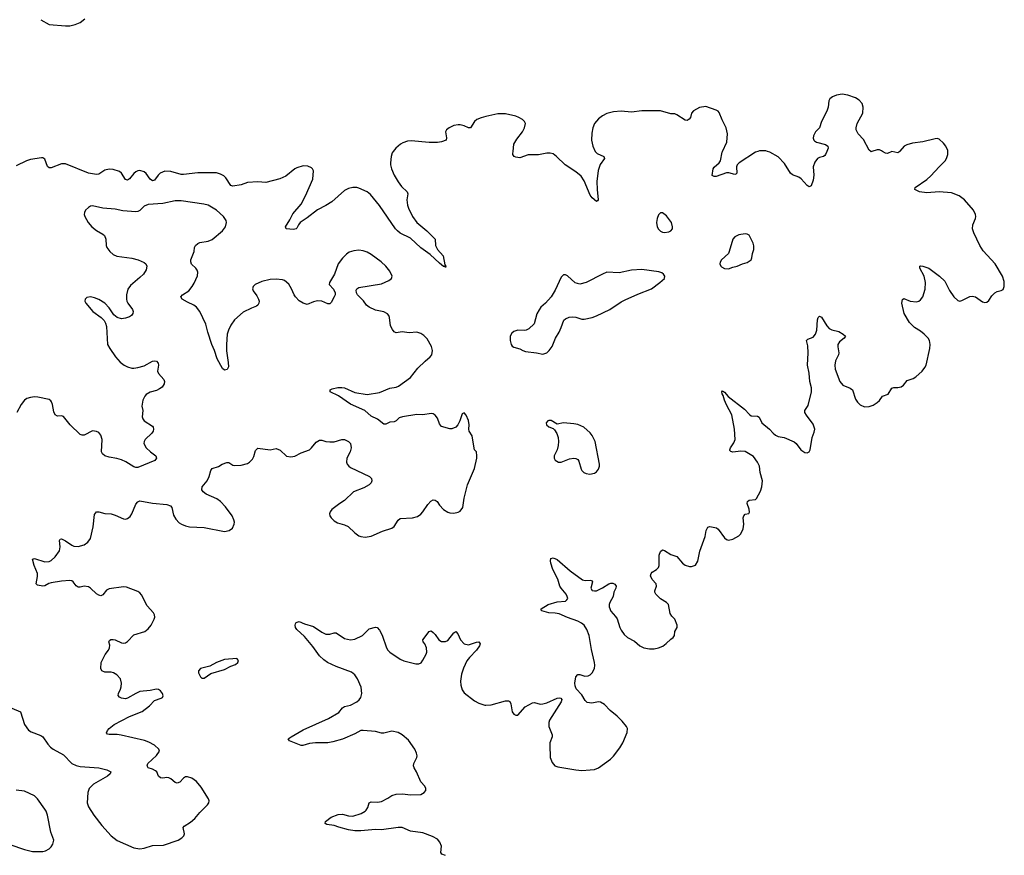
# Model space of a CAD drawing. Header units: inches. Extents: x 1835039 to 2027607, y 642849 to 774141.
# Tile 71 of 113: x 1965485 to 1975020, y 703182 to 711276. Entities that reach past the tile are written whole.
import ezdxf

# ---------------------------------------------------------------- set-up
doc = ezdxf.new("R2010")
doc.units = ezdxf.units.IN
doc.header["$MEASUREMENT"] = 0
for name, color, linetype in [('B9760', 7, 'Continuous'), ('B9761', 7, 'Continuous'), ('B9770', 7, 'Continuous'), ('B9771', 7, 'Continuous')]:
    doc.layers.add(name, color=color, linetype=linetype)

msp = doc.modelspace()

# ---------------------------------------------------------------- linework, layer by layer
at = {"layer": 'B9760', "color": 6}
for points, elevation in [([(1969102.9, 710000), (1969092.8, 709987.2), (1969081.3, 709950), (1969076.8, 709890), (1969076.6, 709870), (1969086.5, 709830), (1969111, 709770), (1969150, 709704.6), (1969181.5, 709661.5), (1969237.6, 709610), (1969243, 709590), (1969235.6, 709530), (1969239.7, 709479.7), (1969248.9, 709450), (1969288.8, 709370), (1969332.5, 709310), (1969429.1, 709230), (1969507.7, 709150), (1969510.2, 709089.8), (1969530.1, 709050), (1969584.8, 708990), (1969602.7, 708902.7), (1969611.2, 708890), (1969610, 708875.3), (1969606.2, 708886.2), (1969590, 708885.2), (1969550, 708916.3), (1969460.7, 709000.7), (1969370, 709067.4), (1969270, 709160.6), (1969170, 709209.6), (1969142.9, 709230), (1969124.5, 709250), (1968970, 709474.5), (1968882.3, 709582.3), (1968849.8, 709610), (1968770, 709645.2), (1968750, 709649.9), (1968710, 709649), (1968670, 709639.7), (1968630, 709621.3), (1968507.1, 709512.9), (1968450, 709475.9), (1968370, 709435.1), (1968270, 709355.1), (1968202.8, 709310), (1968185.5, 709290), (1968170, 709257.3), (1968161.1, 709250), (1968135.7, 709244.3), (1968065.1, 709250), (1968060.3, 709270), (1968101.8, 709338.2), (1968130, 709395.6), (1968212.1, 709490), (1968253.3, 709570), (1968325.3, 709730), (1968330, 709811.8), (1968321.4, 709830), (1968310, 709840.3), (1968275.6, 709855.6), (1968230, 709858.8), (1968170, 709841), (1968150, 709830.8), (1968060.9, 709759.1), (1968005, 709735), (1967870, 709700.4), (1967790, 709705.5), (1967690, 709698), (1967630, 709676.3), (1967550, 709663.7), (1967530, 709670.3), (1967482.8, 709742.8), (1967463.1, 709763.1), (1967430, 709780.9), (1967390, 709791.5), (1967210, 709792.8), (1967070, 709775.7), (1967050, 709777.6), (1966950, 709806.6), (1966891.8, 709808.2), (1966847, 709790), (1966825.4, 709770), (1966790, 709721.7), (1966770, 709716.3), (1966750, 709729.9), (1966710, 709787.4), (1966690, 709802.6), (1966650, 709813.6), (1966630, 709812.1), (1966610, 709803.2), (1966590, 709787.2), (1966550, 709735.8), (1966530, 709720.3), (1966510, 709728.1), (1966470, 709789.6), (1966450, 709806.2), (1966390, 709826.1), (1966350, 709826.6), (1966310, 709817.8), (1966250, 709781), (1966230, 709775.3), (1966150, 709789.3), (1965930, 709880.2), (1965890, 709881), (1965790, 709840.3), (1965770, 709840.3), (1965754.9, 709854.9), (1965730, 709923.9), (1965710, 709936.5), (1965696.6, 709936.6), (1965590, 709921.1), (1965550.6, 709909.4), (1965450, 709860.7)], 300), ([(1965410, 704608.2), (1965491.5, 704571.5), (1965530.2, 704450), (1965570, 704395.2), (1965597.1, 704377.1), (1965690, 704341.8), (1965709.4, 704329.4), (1965757.6, 704257.6), (1965782.2, 704230), (1965810, 704209.4), (1965910, 704155.9), (1965989.6, 704069.6), (1966031.6, 704051.6), (1966070, 704043.1), (1966250.4, 704030), (1966330.5, 704010), (1966367.4, 703990), (1966360.8, 703970), (1966335.9, 703950), (1966201, 703870), (1966159, 703830), (1966143.5, 703790), (1966137.8, 703690), (1966150.1, 703650), (1966204.6, 703570), (1966281.1, 703470), (1966370.9, 703370.9), (1966430, 703325.9), (1966590, 703253.9), (1966650, 703245.3), (1966690, 703250.1), (1966770, 703277.1), (1966878.7, 703281.3), (1967018.7, 703330), (1967054.7, 703350), (1967075.8, 703370), (1967081, 703390), (1967068, 703450), (1967076.9, 703463.1), (1967137.6, 703502.4), (1967181.7, 703538.3), (1967230, 703595.8), (1967303.5, 703670), (1967316, 703690), (1967320.4, 703710), (1967313.7, 703730), (1967242.7, 703842.7), (1967196, 703896), (1967151.2, 703930), (1967110, 703943.2), (1967090, 703941.7), (1967070, 703929), (1967035.1, 703890), (1967010, 703881.6), (1966990, 703887.5), (1966950, 703921.6), (1966930, 703932.7), (1966910, 703935.9), (1966870, 703930.2), (1966850, 703933.1), (1966830.3, 703950), (1966812.6, 703990), (1966801.1, 704001.1), (1966770, 704017.3), (1966728.3, 704030), (1966719.4, 704050), (1966727.2, 704070), (1966809.9, 704150), (1966839.9, 704190), (1966832.7, 704210), (1966790, 704248.1), (1966737, 704277), (1966692.9, 704292.9), (1966466.5, 704346.5), (1966427.7, 704352.3), (1966351.2, 704351.2), (1966336.3, 704356.3), (1966327.1, 704367.1), (1966335, 704390), (1966350.6, 704410), (1966399.4, 704450), (1966550, 704525.4), (1966670, 704575.6), (1966743, 704630), (1966790, 704682), (1966856.6, 704703.4), (1966869.6, 704710.4), (1966874.5, 704725.5), (1966869.5, 704750), (1966850, 704775.1), (1966830, 704789.5), (1966810, 704789.6), (1966750, 704778), (1966650, 704767.1), (1966610, 704749.8), (1966530, 704704.7), (1966510, 704699), (1966470, 704703.4), (1966453.1, 704713.1), (1966439.8, 704730), (1966441.9, 704750), (1966460.7, 704790), (1966466.5, 704813.5), (1966469.4, 704850), (1966459.9, 704890), (1966425.4, 704930), (1966394.6, 704950), (1966370, 704954.8), (1966310, 704956.1), (1966281.8, 704970), (1966271, 704990), (1966274.8, 705050), (1966312.6, 705127.4), (1966346.4, 705170), (1966356, 705190), (1966357.2, 705217.2), (1966349.8, 705250), (1966356.3, 705263.7), (1966368.9, 705271.1), (1966390, 705272.2), (1966410, 705268.3), (1966470, 705240.1), (1966490, 705236.6), (1966510, 705240.2), (1966530, 705252.9), (1966590, 705317.8), (1966696.4, 705350), (1966730, 705374.5), (1966756.8, 705410), (1966786.8, 705470), (1966792.2, 705490), (1966790.7, 705510), (1966779.8, 705530), (1966718.8, 705598.8), (1966666.2, 705706.2), (1966650, 705724.8), (1966630, 705738.2), (1966518.5, 705778.5), (1966490, 705783.4), (1966350, 705763.9), (1966326.4, 705750), (1966290, 705705.5), (1966270, 705695.6), (1966250, 705701.1), (1966230, 705714), (1966170.7, 705770.7), (1966150, 705782.3), (1966110, 705787.6), (1966070, 705777.7), (1966050, 705777.6), (1966031.4, 705791.4), (1966003.5, 705830), (1965990, 705839.8), (1965970, 705842.8), (1965890, 705836.7), (1965790, 705821.6), (1965765.8, 705814.2), (1965730, 705792.9), (1965710, 705787.9), (1965657.4, 705797.4), (1965643.1, 705810), (1965656.7, 705883.4), (1965656.1, 705910), (1965624.1, 705990), (1965610, 706050.4), (1965630, 706056.5), (1965730, 706023.1), (1965770, 706026.6), (1965790, 706037.7), (1965830, 706073.2), (1965869.1, 706130), (1965875.4, 706170), (1965869.9, 706230.1), (1965877, 706243), (1965890, 706247.3), (1965930, 706228.9), (1965990, 706184.7), (1966010, 706176), (1966050, 706174), (1966110, 706190.2), (1966146.5, 706213.5), (1966170.5, 706249.5), (1966196.9, 706363.1), (1966210, 706484), (1966230, 706507.9), (1966250, 706510.2), (1966310, 706493.8), (1966370, 706488.1), (1966410, 706475.2), (1966490, 706439.5), (1966510, 706438.4), (1966530, 706444.4), (1966555.5, 706464.5), (1966570.9, 706489.1), (1966610, 706583.7), (1966630, 706606.3), (1966650, 706615.2), (1966770, 706591.7), (1966910, 706578.8), (1966946.3, 706566.3), (1966959.5, 706550), (1966975.5, 706475.5), (1966998.1, 706438.1), (1967030, 706403.5), (1967050.4, 706390), (1967090, 706373.7), (1967130, 706363.5), (1967270, 706355.7), (1967470, 706318.3), (1967513.4, 706326.6), (1967547, 706350), (1967561.1, 706390), (1967564, 706410), (1967560.4, 706430), (1967543.5, 706470), (1967478.1, 706558.1), (1967430, 706609.2), (1967393.3, 706633.3), (1967290, 706679.1), (1967261.6, 706701.6), (1967250, 706723), (1967252.2, 706750), (1967301.2, 706810), (1967318.8, 706850), (1967337.1, 706910), (1967350, 706928.1), (1967410, 706949.3), (1967447.3, 706970), (1967490, 706985.6), (1967510, 706987.4), (1967550, 706962.3), (1967570, 706957.8), (1967630, 706959.8), (1967690, 706976.9), (1967711.1, 706988.9), (1967740.5, 707019.5), (1967753.9, 707046.1), (1967770, 707103.7), (1967790, 707125.6), (1967909.1, 707110.9), (1967970, 707123), (1968006.5, 707106.5), (1968070, 707049.1), (1968110, 707042.6), (1968150, 707049.3), (1968210, 707080.6), (1968290, 707110.2), (1968310, 707127.9), (1968355.9, 707184.1), (1968390, 707202.9), (1968410, 707203.2), (1968450, 707190.2), (1968490, 707185.4), (1968530, 707187.3), (1968605.2, 707210), (1968630, 707210.2), (1968670, 707188.9), (1968689.3, 707169.3), (1968696.6, 707130), (1968686.7, 707090), (1968654.7, 707030), (1968649.2, 706990), (1968656.5, 706970), (1968673.4, 706950), (1968690, 706939.7), (1968872.4, 706852.4), (1968891.9, 706831.9), (1968894.3, 706810), (1968889.3, 706790), (1968869.2, 706770), (1968817.8, 706742.2), (1968717.8, 706702.2), (1968630, 706617.5), (1968584.2, 706590), (1968508.8, 706531.2), (1968491.6, 706510), (1968485.3, 706490), (1968488.9, 706470), (1968501.7, 706450), (1968530, 706423.2), (1968563.9, 706403.9), (1968630, 706383.5), (1968667, 706367), (1968730, 706304.4), (1968770, 706277.6), (1968790.2, 706270.2), (1968830, 706264.7), (1968890, 706272.8), (1968999.6, 706320.4), (1969090, 706350.2), (1969112.4, 706367.6), (1969150, 706426.9), (1969170, 706443.8), (1969289, 706450), (1969336, 706464), (1969370, 706486), (1969390, 706508), (1969439, 706581), (1969468.1, 706611.9), (1969490, 706624.5), (1969510, 706622.7), (1969526.4, 706610), (1969550, 706575), (1969590, 706530.2), (1969630, 706505.5), (1969650, 706499), (1969690, 706495.2), (1969730, 706504.6), (1969750, 706514.4), (1969775.4, 706550), (1969790, 706641), (1969822.9, 706770), (1969888.5, 706930), (1969911.3, 707030), (1969912, 707052), (1969909, 707089), (1969890, 707108), (1969885.5, 707125.5), (1969865.6, 707245.6), (1969836.8, 707290), (1969833.6, 707310), (1969836.3, 707350), (1969830, 707392), (1969810, 707444.7), (1969790, 707467.6), (1969770, 707458), (1969747.8, 707390), (1969727.7, 707350), (1969707.9, 707330), (1969670, 707311.3), (1969650, 707311.3), (1969570, 707336.5), (1969550, 707359.7), (1969530, 707414.7), (1969510, 707446), (1969490, 707457.8), (1969470, 707462), (1969390, 707449.9), (1969330, 707452.4), (1969192.2, 707430), (1969161.5, 707418.5), (1969130, 707391.9), (1969110, 707381.5), (1969070, 707376.2), (1969030, 707358), (1969010, 707358.6), (1968950, 707406.4), (1968890, 707436.8), (1968826.4, 707490), (1968690, 707551.3), (1968573.9, 707633.9), (1968492.3, 707670), (1968493.2, 707690), (1968510, 707699.3), (1968566.9, 707713.1), (1968605.7, 707714.3), (1968630, 707709.1), (1968730, 707664.2), (1968850, 707646.3), (1968970, 707665.9), (1969070, 707707.4), (1969130, 707716.1), (1969152.5, 707727.5), (1969270, 707811), (1969340.9, 707899.1), (1969410.7, 707969.3), (1969460.3, 708010), (1969476.1, 708030), (1969482.6, 708070), (1969472.1, 708110), (1969430, 708183.1), (1969397.4, 708217.4), (1969370, 708236.2), (1969330, 708248.3), (1969257.7, 708242.3), (1969190, 708253.6), (1969130, 708242.8), (1969112.9, 708252.9), (1969095, 708275), (1969077, 708310), (1969067.6, 708390), (1969059.4, 708410), (1969046, 708426), (1969010, 708447.7), (1968930, 708462.8), (1968868.9, 708490), (1968844.5, 708510), (1968813.3, 708553.3), (1968757.1, 708610), (1968745.2, 708630), (1968743.2, 708656.8), (1968749.9, 708670.1), (1968770, 708682.7), (1968990, 708717.1), (1969061.4, 708750), (1969085.3, 708770), (1969091.2, 708790), (1969070, 708838.7), (1969031.3, 708890), (1968986.8, 708930), (1968890, 709002.1), (1968850, 709024.3), (1968810, 709038.1), (1968770, 709042), (1968722.4, 709037.6), (1968676.8, 709023.2), (1968650, 709005.8), (1968610, 708967.4), (1968570.2, 708910), (1968535.2, 708810), (1968483.8, 708730), (1968483.2, 708710), (1968524.3, 708664.3), (1968539.4, 708630), (1968539.8, 708610), (1968531.9, 708590), (1968502.5, 708537.5), (1968490, 708523.9), (1968470, 708523.8), (1968410, 708548.1), (1968370, 708552.8), (1968330, 708543.4), (1968270, 708516.7), (1968230, 708529.9), (1968190, 708553.2), (1968155, 708590), (1968142.2, 708610), (1968118.4, 708670), (1968090, 708714.8), (1968050, 708748.7), (1968030, 708755.9), (1967970, 708763.7), (1967910, 708759.8), (1967830, 708740.7), (1967763.8, 708710), (1967745.3, 708690), (1967740.3, 708670), (1967747.6, 708650), (1967781.9, 708601.9), (1967797.8, 708570), (1967803.2, 708550), (1967801, 708530), (1967791.1, 708510), (1967778.8, 708501.2), (1967730, 708483.2), (1967650, 708442), (1967566.7, 708370), (1967530, 708316.9), (1967507.7, 708270), (1967495.8, 708230), (1967487.8, 708130), (1967489.1, 708069.1), (1967505.3, 707954.7), (1967506, 707914), (1967493, 707887), (1967470, 707880.7), (1967450, 707897), (1967397.7, 707990), (1967372.1, 708070), (1967344.7, 708130), (1967305.9, 708250), (1967286.9, 708326.9), (1967230.6, 708450), (1967196.8, 708490), (1967172.2, 708510), (1967110, 708539.2), (1967057.8, 708570), (1967046.3, 708590), (1967060.7, 708610), (1967121.5, 708650), (1967154, 708690), (1967175.3, 708724.7), (1967205.7, 708794.3), (1967211.2, 708830), (1967205, 708850), (1967191.3, 708870), (1967149.4, 708909.4), (1967141.3, 708930), (1967140.9, 708950), (1967174.2, 709030), (1967179.4, 709070), (1967187.7, 709090), (1967210, 709109.2), (1967230, 709117.9), (1967310, 709132.2), (1967350, 709146.8), (1967447.6, 709230), (1967477.7, 709270), (1967489, 709310), (1967484.7, 709330), (1967459.5, 709370), (1967390.5, 709430), (1967310, 709478.1), (1967267.8, 709490), (1967050, 709522.4), (1966990, 709522.3), (1966870, 709494.5), (1966730, 709487.2), (1966690, 709468.6), (1966650, 709428.7), (1966630, 709418.1), (1966610, 709414), (1966484.2, 709424.2), (1966410, 709441.3), (1966290, 709451.5), (1966190, 709472.8), (1966170, 709469.7), (1966150, 709457.4), (1966121.6, 709430), (1966112.1, 709407.9), (1966110.4, 709390), (1966115.3, 709370), (1966147.2, 709310), (1966183.7, 709270), (1966230, 709232.9), (1966290, 709198.5), (1966305.1, 709185.1), (1966318.5, 709150), (1966321.7, 709090), (1966330, 709068), (1966356.5, 709030), (1966390, 709001.3), (1966426.9, 708986.9), (1966570, 708965.8), (1966632.7, 708950), (1966690, 708925.5), (1966706.5, 708910), (1966715, 708890), (1966710, 708854.5), (1966683.9, 708810), (1966650, 708777.1), (1966557.7, 708702.3), (1966533.8, 708666.2), (1966519.8, 708610), (1966518.6, 708570), (1966522.7, 708550), (1966531.3, 708530), (1966576, 708470), (1966583.6, 708450), (1966581.7, 708430), (1966567, 708410), (1966550, 708398.7), (1966510, 708383.5), (1966470, 708378.2), (1966430, 708390.9), (1966395.9, 708415.9), (1966350, 708485.6), (1966310, 708529.6), (1966250, 708564), (1966210, 708580.4), (1966170, 708590.8), (1966135.1, 708584.9), (1966118, 708570), (1966116.4, 708550), (1966125.7, 708530), (1966193, 708450), (1966272.7, 708392.7), (1966302.3, 708362.3), (1966316.3, 708336.3), (1966325.4, 708305.4), (1966336.5, 708130), (1966357, 708090), (1966413.6, 708010), (1966458.7, 707958.7), (1966497.8, 707930), (1966530, 707913), (1966570, 707900.5), (1966590, 707899.8), (1966630, 707905.5), (1966690, 707924.2), (1966770, 707966.8), (1966790, 707971.5), (1966810, 707968.9), (1966826.7, 707950), (1966829.3, 707930), (1966820.5, 707870), (1966827.8, 707850), (1966880.9, 707790), (1966887, 707770), (1966883.8, 707750), (1966863.3, 707716.7), (1966840.3, 707699.7), (1966810, 707685.4), (1966750, 707668.1), (1966710, 707644.2), (1966696.3, 707630), (1966677.4, 707590), (1966668.6, 707531.4), (1966676, 707490), (1966672.3, 707430), (1966676.5, 707410), (1966690.3, 707390), (1966770, 707339.6), (1966777.8, 707330), (1966782, 707310), (1966776.8, 707290), (1966765, 707270), (1966701.7, 707210), (1966690.3, 707190), (1966688.8, 707170), (1966710.4, 707130), (1966750.4, 707090), (1966802.4, 707050), (1966811.3, 707028.7), (1966792.6, 707007.4), (1966630, 706937.3), (1966610, 706936.8), (1966590, 706943.5), (1966511.9, 706991.9), (1966470, 707012.1), (1966425, 707025), (1966350, 707037.2), (1966311.1, 707050), (1966286.4, 707070), (1966277.2, 707090), (1966282.6, 707210), (1966270, 707251.2), (1966250, 707277.4), (1966230, 707288.1), (1966190, 707293.3), (1966110, 707250.4), (1966090, 707249.9), (1966070, 707257.9), (1965974, 707350), (1965910, 707432), (1965890, 707438.6), (1965850, 707436.8), (1965827.2, 707447.2), (1965816.3, 707476.3), (1965803.4, 707550), (1965794.3, 707574.3), (1965785.3, 707585.3), (1965770, 707595.6), (1965661, 707621), (1965630, 707623.4), (1965590, 707617.9), (1965554.9, 707605.1), (1965531.3, 707590), (1965499.8, 707550), (1965457.6, 707470)], 400), ([(1969610, 703181.4), (1969573.4, 703193.4), (1969563.2, 703210), (1969569.2, 703270), (1969554.1, 703310), (1969530, 703337), (1969484, 703364), (1969390, 703399.2), (1969270, 703416.8), (1969190, 703450.9), (1969150, 703452.7), (1968990, 703428.2), (1968930, 703430.4), (1968790, 703418.5), (1968730, 703420.1), (1968669.7, 703430), (1968575, 703455), (1968530, 703471.8), (1968459.3, 703479.3), (1968442, 703490), (1968445.6, 703510), (1968500.4, 703550), (1968570, 703576.8), (1968610, 703579), (1968670, 703562.9), (1968710, 703561.9), (1968792.3, 703587.7), (1968830, 703609.5), (1968840, 703620), (1968855.5, 703644.5), (1968869.9, 703690.1), (1968890, 703700.5), (1968950, 703696.3), (1968990, 703703.9), (1969050, 703734.6), (1969090, 703762.1), (1969130, 703774.3), (1969190, 703778), (1969271.6, 703768.4), (1969368.4, 703771.6), (1969403, 703790), (1969417.4, 703810), (1969418.9, 703830), (1969408.2, 703850), (1969370, 703895.1), (1969328, 703990), (1969305.5, 704030), (1969300.3, 704050), (1969301.6, 704070), (1969331.2, 704128.8), (1969333.1, 704146.9), (1969329.1, 704170), (1969311.7, 704210), (1969250, 704296), (1969190, 704349.9), (1969150, 704372.7), (1969090, 704385.2), (1969010, 704365.6), (1968990, 704366), (1968930, 704382.2), (1968810, 704392.2), (1968790, 704390.4), (1968730, 704359.2), (1968610, 704308.2), (1968518.5, 704281.5), (1968470, 704271.9), (1968350, 704272.8), (1968290, 704264.7), (1968226.1, 704246.1), (1968210, 704245), (1968099.5, 704290), (1968086, 704310), (1968115.1, 704330), (1968230, 704396.2), (1968474.3, 704505.7), (1968574.3, 704565.7), (1968611, 704609), (1968630, 704622.7), (1968690, 704637.4), (1968750.7, 704669.3), (1968772.3, 704687.7), (1968787.2, 704710), (1968797.1, 704750), (1968792.8, 704810), (1968756, 704890), (1968731.1, 704931.1), (1968697, 704957), (1968550.5, 705010), (1968464.6, 705050), (1968430, 705075.3), (1968390, 705114.9), (1968324.1, 705204.1), (1968242.3, 705302.3), (1968169.9, 705370), (1968156.2, 705390), (1968152, 705410), (1968154.7, 705425.2), (1968163.3, 705436.7), (1968190, 705446.3), (1968244.3, 705424.3), (1968330, 705399), (1968410, 705343.2), (1968450, 705325.2), (1968490, 705322.6), (1968530, 705338.4), (1968550, 705337.6), (1968630, 705282.2), (1968690, 705267.5), (1968730, 705274.3), (1968805.7, 705310), (1968870, 705374.9), (1968930, 705391.5), (1968947.1, 705387.1), (1968970, 705364), (1968994.5, 705314.5), (1969036.9, 705190), (1969049.4, 705169.4), (1969068.9, 705150), (1969170, 705080.9), (1969204, 705064), (1969322.9, 705037.1), (1969350, 705038), (1969372.9, 705047.1), (1969390, 705070.5), (1969419.8, 705130), (1969427.1, 705150), (1969425.3, 705190), (1969410, 705229.6), (1969393.6, 705250), (1969389.4, 705270), (1969450, 705350.7), (1969470, 705355.5), (1969490, 705341.6), (1969510, 705320.4), (1969543.1, 705270), (1969570, 705254), (1969610, 705253.4), (1969630, 705263.7), (1969690, 705337.6), (1969710, 705350.4), (1969727.9, 705327.9), (1969754.4, 705270), (1969790, 705231.6), (1969830, 705220.3), (1969910, 705247.9), (1969930.8, 705250), (1969945.3, 705230), (1969937.5, 705210), (1969910, 705168.2), (1969842.1, 705097.9), (1969815.9, 705064.1), (1969783.9, 704996.1), (1969764.7, 704935.3), (1969755.1, 704870), (1969757.3, 704830), (1969770, 704783.2), (1969790, 704755.6), (1969890, 704677.3), (1969930, 704656.9), (1969990, 704637.6), (1970000, 704637.6)], 300), ([(1965390, 703285.1), (1965530, 703238.4), (1965610, 703217.8), (1965710, 703217.4), (1965735.6, 703224.4), (1965770, 703244.4), (1965790, 703262.4), (1965807.1, 703290), (1965814.8, 703330), (1965785.6, 703405.6), (1965755.9, 703570), (1965740.2, 703610), (1965727.1, 703630), (1965656.4, 703730), (1965630, 703757.7), (1965530, 703803), (1965450, 703814)], 400)]:
    msp.add_lwpolyline(points, dxfattribs=dict(at, elevation=elevation))
at = {"layer": 'B9760', "color": 6, "elevation": 400}
msp.add_lwpolyline([(1967589, 705089), (1967470, 705079.2), (1967390, 705049.7), (1967325.1, 705014.9), (1967234.8, 704990), (1967216.3, 704970), (1967216.3, 704950), (1967236, 704910), (1967250, 704898.8), (1967270, 704898), (1967336.8, 704943.2), (1967470, 704980.3), (1967530, 705012.7), (1967574, 705030), (1967597.2, 705050), (1967604, 705070)], close=True, dxfattribs=at)
at = {"layer": 'B9761', "color": 6, "elevation": 300}
for points in [[(1965690, 711276.1), (1965770.1, 711230.1), (1965930, 711215.3), (1965970, 711217.4), (1966023.7, 711230), (1966070.6, 711249.4), (1966116.5, 711283.5)], [(1970000, 710336.8), (1969953.7, 710326.3), (1969911.5, 710310), (1969889.4, 710290.6), (1969850, 710229.9), (1969830, 710229.9), (1969790, 710246.7), (1969750, 710256.1), (1969730, 710257.7), (1969690, 710250.9), (1969643.6, 710230), (1969618.6, 710210), (1969608.9, 710190), (1969617.6, 710130), (1969614.4, 710110), (1969570, 710093.5), (1969530, 710087), (1969450, 710084.9), (1969276.8, 710103.2), (1969241.5, 710098.5), (1969195.8, 710084.2), (1969172.6, 710070), (1969126.5, 710030), (1969102.9, 710000)]]:
    msp.add_lwpolyline(points, dxfattribs=at)
at = {"layer": 'B9770', "color": 6, "elevation": 300}
for points in [[(1970000, 704637.6), (1970050, 704638), (1970190, 704677.4), (1970218.1, 704678.1), (1970231.3, 704671.3), (1970240.6, 704650), (1970255.3, 704570), (1970270, 704548), (1970290, 704538), (1970310, 704538), (1970378.9, 704621.1), (1970450, 704658.4), (1970470, 704662.2), (1970526.8, 704646.8), (1970550, 704647.7), (1970590, 704659.8), (1970690, 704704), (1970710, 704708.4), (1970725.5, 704705.5), (1970734, 704690), (1970728.8, 704670), (1970616.3, 704490), (1970608.6, 704468.6), (1970608.1, 704430), (1970642.5, 704350), (1970641.4, 704330), (1970618.3, 704270), (1970617.6, 704250), (1970622.9, 704130), (1970640, 704080), (1970667.6, 704050), (1970697.4, 704037.4), (1970870, 704008.3), (1970930, 704004.5), (1971010, 704008.3), (1971050, 704012.9), (1971090, 704027.8), (1971206.9, 704113.1), (1971236.5, 704143.5), (1971298.2, 704221.8), (1971325.2, 704270), (1971367.4, 704370), (1971369.7, 704410), (1971361.3, 704430), (1971320.7, 704480.7), (1971269.9, 704530), (1971203.9, 704583.9), (1971150, 704643), (1971110, 704666.7), (1971090, 704668.1), (1971024.9, 704655.1), (1970982.1, 704662.1), (1970959.8, 704679.8), (1970930, 704735.5), (1970874.3, 704794.3), (1970864, 704824), (1970861.6, 704850), (1970870, 704911.3), (1970890, 704933.3), (1970910, 704933.5), (1970957.1, 704917.1), (1970990, 704919.5), (1971010, 704928.9), (1971028.6, 704950), (1971050.4, 704990), (1971055.6, 705024.4), (1971052.3, 705050), (1971023.6, 705176.4), (1971000.5, 705310), (1970977.5, 705370), (1970949.9, 705409.9), (1970926.3, 705430), (1970890.6, 705450.6), (1970790, 705484), (1970710, 705519.7), (1970670, 705527.5), (1970610, 705530.6), (1970541.2, 705550), (1970536.2, 705556.2), (1970534.3, 705570), (1970601.4, 705610), (1970690, 705636.9), (1970770, 705644.3), (1970785, 705655), (1970792, 705670), (1970788.3, 705690), (1970775.7, 705710), (1970728.1, 705768.1), (1970716, 705790), (1970697.5, 705857.5), (1970649.2, 705950), (1970630, 706012.7), (1970626.8, 706033.1), (1970630, 706056.3), (1970650, 706061.7), (1970690, 706046.5), (1970817, 705936.9), (1970936.5, 705850), (1970962.2, 705842.2), (1971010, 705848.1), (1971023.8, 705843.8), (1971031, 705830), (1971017.2, 705770), (1971030, 705747.1), (1971050, 705742.6), (1971070, 705745.2), (1971130, 705771.6), (1971190, 705810.9), (1971210, 705818.3), (1971230, 705816.3), (1971247.6, 705807.6), (1971261.6, 705790), (1971258.6, 705770), (1971240.1, 705730), (1971231.4, 705690), (1971199.8, 705630), (1971194, 705610), (1971194.6, 705590), (1971210, 705545.8), (1971255.3, 705495.3), (1971271, 705471), (1971296.6, 705390), (1971310, 705362.7), (1971340.2, 705320.2), (1971370, 705290.2), (1971437.5, 705257.5), (1971490, 705211.7), (1971530, 705192.9), (1971583, 705183), (1971630, 705183.2), (1971670, 705190.2), (1971712, 705208), (1971746.3, 705233.6), (1971790, 705276.9), (1971814.7, 705290), (1971826.9, 705310), (1971830.9, 705349.1), (1971851.3, 705390), (1971851.5, 705410), (1971828, 705470), (1971799.7, 705499.7), (1971785.4, 705525.4), (1971769.8, 705610), (1971750, 705631.7), (1971690, 705666.8), (1971646.6, 705710), (1971636.1, 705730), (1971636.3, 705743.7), (1971652.4, 705790), (1971648.3, 705810), (1971610, 705854), (1971595.4, 705890), (1971598.9, 705910), (1971610, 705924.4), (1971651.2, 705948.8), (1971671.8, 705970), (1971676.5, 705990), (1971679, 706090), (1971690, 706125.5), (1971710, 706139.6), (1971730, 706135.8), (1971790, 706095.9), (1971850, 706074.7), (1971902.6, 706010), (1971930, 705991.7), (1971970, 705979.5), (1971990, 705978.7), (1972030, 705992.7), (1972052, 706030), (1972072.3, 706127.7), (1972122.1, 706270), (1972133.5, 706326.5), (1972144.7, 706355.3), (1972150, 706361.6), (1972170, 706366.7), (1972233.7, 706353.6), (1972250, 706339.5), (1972310, 706256), (1972330, 706239.6), (1972350, 706234), (1972390, 706243.2), (1972450, 706276.5), (1972470, 706297.1), (1972490, 706344), (1972496.6, 706390), (1972492.4, 706450), (1972496.8, 706470), (1972510, 706485.2), (1972546.6, 706493.4), (1972552.9, 706507.1), (1972550, 706535.1), (1972529.9, 706590), (1972533.6, 706610), (1972550, 706623.2), (1972610, 706629.2), (1972620.5, 706639.5), (1972658.5, 706710), (1972672.3, 706750), (1972677.8, 706810), (1972657.4, 706890), (1972649.2, 706950), (1972630, 706989.8), (1972590, 707045.6), (1972510, 707092.7), (1972470, 707096), (1972390, 707087.1), (1972371.8, 707091.8), (1972363.6, 707103.6), (1972361, 707110), (1972367.6, 707130), (1972401.4, 707178.6), (1972413.4, 707210), (1972408.4, 707310), (1972382.2, 707450), (1972330, 707544), (1972310, 707589.8), (1972296.8, 707636.8), (1972287.6, 707652.4), (1972284, 707670), (1972290, 707682), (1972310, 707668.2), (1972347.4, 707627.4), (1972504.6, 707504.6), (1972551.1, 707451.1), (1972570, 707439.4), (1972630, 707434.2), (1972646.5, 707426.5), (1972673.4, 707370), (1972746.7, 707310), (1972780.7, 707270), (1972804.4, 707250), (1972830, 707238.3), (1972888.8, 707228.8), (1972986, 707186), (1973004.9, 707170), (1973050, 707110.5), (1973090, 707083.8), (1973110, 707079.3), (1973130, 707090.7), (1973139.7, 707110), (1973158.2, 707230), (1973179.4, 707280.6), (1973184.6, 707310), (1973170, 707358.7), (1973103.8, 707443.8), (1973089.4, 707470), (1973089.9, 707490), (1973121.6, 707538.4), (1973153.7, 707670), (1973152, 707710), (1973138.4, 707770), (1973130, 707851.5), (1973114.9, 707930), (1973121.5, 708050), (1973116.4, 708116.4), (1973105, 708170), (1973117.7, 708182.3), (1973170, 708200.6), (1973191.3, 708228.7), (1973204.2, 708270), (1973210.6, 708369.4), (1973218.5, 708390), (1973230, 708404.2), (1973250, 708394.9), (1973301.1, 708310), (1973324.8, 708284.8), (1973350, 708272.5), (1973416.5, 708256.5), (1973460.3, 708230), (1973481.7, 708210), (1973467.9, 708190), (1973423.5, 708156.5), (1973408.4, 708130), (1973406.6, 708106.6), (1973418.8, 708050), (1973414, 708030), (1973386.4, 707970), (1973378.5, 707930), (1973383, 707890), (1973427.9, 707770), (1973456.6, 707736.6), (1973528.2, 707708.2), (1973549.5, 707690), (1973578.9, 707598.9), (1973597.4, 707570), (1973624.8, 707544.8), (1973667.2, 707527.2), (1973710, 707529.1), (1973750, 707542.8), (1973790, 707568.2), (1973811.4, 707588.6), (1973840.4, 707630), (1973894.7, 707650), (1973930, 707708.2), (1973950, 707712.4), (1973990, 707711.6), (1974020.2, 707719.8), (1974043.8, 707736.2), (1974080.6, 707779.4), (1974138.5, 707801.5), (1974164, 707816), (1974223.7, 707870), (1974252, 707908), (1974262.1, 707930), (1974298.8, 708090), (1974302.9, 708130), (1974295, 708170), (1974283.5, 708190), (1974245.5, 708230), (1974210, 708257.5), (1974150, 708293.9), (1974103.3, 708343.3), (1974048.9, 708430), (1974029, 708530), (1974034.4, 708565.6), (1974045.6, 708574.4), (1974110, 708549.6), (1974170, 708544.5), (1974190.9, 708549.1), (1974210, 708561.2), (1974230, 708590.3), (1974254.3, 708665.7), (1974256, 708730), (1974244.7, 708790), (1974201.7, 708870), (1974203.6, 708890), (1974210, 708893), (1974230.8, 708889.2), (1974290, 708869.6), (1974392, 708792), (1974443.4, 708743.4), (1974490, 708652.2), (1974530, 708592.7), (1974570, 708555.4), (1974590, 708551), (1974610, 708556.3), (1974686.5, 708593.5), (1974710, 708598), (1974739.7, 708590), (1974810, 708542), (1974830, 708536.6), (1974850, 708538.4), (1974870, 708554.4), (1974900.2, 708600.2), (1974929.6, 708630.4), (1974950, 708642.2), (1974990, 708652.7), (1975010, 708663.6), (1975020.2, 708690), (1975019.5, 708739.5), (1975003.4, 708790), (1974931.5, 708910), (1974816.4, 709036.4), (1974782.9, 709090), (1974725.7, 709210), (1974712.3, 709250), (1974714.3, 709290), (1974741.4, 709350), (1974745.2, 709370), (1974742.2, 709390), (1974720.6, 709430), (1974634.1, 709530), (1974584.1, 709570), (1974510, 709598.7), (1974390, 709607.3), (1974270, 709597.4), (1974198.4, 709610), (1974153, 709630), (1974156.4, 709650), (1974270, 709727), (1974310, 709761.9), (1974388.2, 709851.8), (1974448.2, 709910), (1974461.6, 709930), (1974474.6, 709970), (1974472.6, 710000)], [(1971057.4, 710000), (1971058.2, 709998.2), (1971078.4, 709978.4), (1971140.4, 709950), (1971148.3, 709930), (1971106.7, 709873.3), (1971086.2, 709813.8), (1971075.1, 709710), (1971077.1, 709630), (1971087.9, 709532.1), (1971079.8, 709520.2), (1971070, 709515), (1971030, 709549.5), (1971010, 709576), (1970950, 709716.2), (1970921.7, 709761.7), (1970870, 709801.8), (1970768.8, 709868.8), (1970684.6, 709950), (1970650, 709976), (1970623.3, 709983.3), (1970590, 709984.3), (1970510, 709965.8), (1970410, 709967.8), (1970330, 709938.2), (1970290, 709944.1), (1970272.3, 709952.3), (1970261.6, 709970), (1970261.3, 709981.3), (1970263.5, 710000)], [(1972633.8, 710000), (1972610, 709992.4), (1972452.9, 709890), (1972434.4, 709870), (1972427.8, 709852.2), (1972430.1, 709790), (1972420.3, 709779.7), (1972410, 709775.8), (1972352.1, 709792.1), (1972330, 709791.4), (1972230, 709758.3), (1972210, 709756.2), (1972190, 709765.1), (1972201.2, 709830), (1972210, 709848), (1972257.6, 709890), (1972270.8, 709910), (1972287.6, 709992.4), (1972291.2, 710000)], [(1973302.2, 710000), (1973290.1, 709969.9), (1973281.2, 709958.8), (1973270.1, 709949.9), (1973230, 709940.5), (1973211.4, 709930), (1973183.7, 709896.3), (1973169.6, 709850), (1973174.1, 709770), (1973170, 709722), (1973150, 709667.8), (1973130, 709656.8), (1973110, 709670.6), (1973053.7, 709733.7), (1973031.6, 709751.6), (1972970, 709772.8), (1972950, 709788), (1972890, 709881.7), (1972830, 709947.4), (1972750, 709992.7), (1972728.5, 710000)], [(1973738.3, 710000), (1973730, 709997.4), (1973726.5, 710000)], [(1974007, 710000), (1973990, 709987.3), (1973930, 709998.2), (1973890, 709980.2), (1973870, 709981.4), (1973841, 710000)]]:
    msp.add_lwpolyline(points, dxfattribs=at)
at = {"layer": 'B9770', "color": 6, "elevation": 400}
for points in [[(1971710, 709405.6), (1971690, 709405.1), (1971670, 709386), (1971657, 709350), (1971653.4, 709310), (1971657, 709270), (1971670, 709246), (1971690, 709227), (1971710, 709216.5), (1971730, 709213.1), (1971770, 709222.3), (1971789.7, 709230.3), (1971807.3, 709250), (1971807.8, 709270), (1971795.8, 709310), (1971750, 709376.2)], [(1972510, 709200.7), (1972450, 709192.6), (1972410, 709173), (1972390.4, 709150), (1972356.9, 709030), (1972348.2, 709011.8), (1972282, 708950), (1972267.9, 708927.9), (1972265.5, 708910), (1972273.4, 708890), (1972281.7, 708881.7), (1972310, 708866.7), (1972350, 708864.2), (1972390, 708878.7), (1972432.4, 708887.6), (1972484, 708910), (1972530, 708922.7), (1972568.2, 708950), (1972576.8, 708970), (1972581.1, 709010), (1972593.3, 709050), (1972593.9, 709086.1), (1972587.6, 709110), (1972549, 709190), (1972530, 709199.5)], [(1971510, 708856.8), (1971409.8, 708849.8), (1971290, 708825.4), (1971170.8, 708829.2), (1971130, 708812.3), (1970971.1, 708728.9), (1970910, 708714), (1970865.8, 708725.8), (1970790, 708795.4), (1970770, 708803.6), (1970750, 708803.7), (1970730, 708781.2), (1970670, 708655.1), (1970632.2, 708590), (1970577.6, 708530), (1970531.8, 708490), (1970514.2, 708465.8), (1970494.7, 708425.3), (1970467.4, 708330), (1970417.2, 708282.8), (1970390, 708268.4), (1970370, 708264.4), (1970310, 708268.2), (1970270, 708256.9), (1970250, 708238), (1970234.4, 708210), (1970233.7, 708170), (1970244.2, 708130), (1970254.4, 708114.4), (1970270, 708102.4), (1970330, 708088.2), (1970357.3, 708070), (1970382.5, 708062.5), (1970490.2, 708050.2), (1970550, 708036.9), (1970590, 708048.9), (1970613, 708070), (1970641.1, 708110), (1970673.2, 708190), (1970709, 708250), (1970730, 708295.3), (1970756.1, 708363.9), (1970770, 708379.7), (1970805.9, 708394.1), (1970838, 708398), (1970870, 708394), (1970930, 708375.2), (1970950, 708375.2), (1971030, 708392.2), (1971070, 708407.5), (1971199.1, 708470), (1971310, 708542.4), (1971350, 708563.6), (1971470, 708617.2), (1971604.2, 708670), (1971684.5, 708730), (1971729.2, 708770), (1971732.7, 708790), (1971721.2, 708810), (1971703.6, 708823.6), (1971674.3, 708834.3)], [(1970610, 707394), (1970601, 707390), (1970582.8, 707370), (1970586.8, 707350), (1970610, 707330.8), (1970650, 707316), (1970663.8, 707303.8), (1970686.8, 707266.8), (1970699.1, 707230), (1970703.5, 707190), (1970701, 707150), (1970689.4, 707110), (1970661.6, 707050), (1970661.2, 707030), (1970671.8, 707010), (1970704, 706990), (1970729, 706989), (1970810, 707023.5), (1970850, 707030.2), (1970870, 707026.3), (1970890, 707014.9), (1970900.9, 707000.9), (1970923.1, 706923.1), (1970929.3, 706909.3), (1970948.4, 706890), (1970970, 706880.2), (1971005.9, 706874.1), (1971050, 706884.2), (1971070, 706897.1), (1971090, 706922), (1971099.7, 706950), (1971099.7, 706970), (1971056.9, 707190), (1971030, 707249.3), (1971010, 707274.5), (1970948.7, 707328.7), (1970890, 707354), (1970850, 707362), (1970750.4, 707369.6), (1970690, 707359), (1970633.1, 707393.1)]]:
    msp.add_lwpolyline(points, close=True, dxfattribs=at)
at = {"layer": 'B9771', "color": 6, "elevation": 300}
for points in [[(1973726.5, 710000), (1973710, 710012.5), (1973655.3, 710115.3), (1973603.4, 710170), (1973586.9, 710210), (1973586.6, 710230), (1973596, 710270), (1973649.8, 710370), (1973654, 710430), (1973643.9, 710463.9), (1973616, 710496), (1973578.5, 710518.5), (1973505.6, 710545.6), (1973450, 710554.1), (1973394.9, 710545.1), (1973355.8, 710530), (1973329.2, 710510), (1973321.6, 710490), (1973314.5, 710430), (1973302.3, 710390), (1973250.8, 710289.2), (1973230.1, 710229.9), (1973190.9, 710189.1), (1973172.4, 710150), (1973169.2, 710129.2), (1973174.6, 710110), (1973182.3, 710102.3), (1973203, 710090), (1973290, 710067.3), (1973310.8, 710050.8), (1973314.3, 710030), (1973302.2, 710000)], [(1972291.2, 710000), (1972334.2, 710090), (1972340.6, 710170), (1972327.1, 710230), (1972287.3, 710307.3), (1972258.1, 710378.1), (1972249, 710389), (1972230, 710399.3), (1972130, 710434.4), (1972070, 710425.2), (1972010, 710394.5), (1971990.1, 710370), (1971982.4, 710330), (1971968.7, 710311.3), (1971950, 710300.4), (1971930, 710301.5), (1971850, 710354.9), (1971830, 710362.6), (1971790, 710364.1), (1971690, 710392.5), (1971510, 710391.8), (1971410, 710381.6), (1971310, 710390.7), (1971236.3, 710383.7), (1971170, 710367.5), (1971130, 710345.2), (1971090, 710314.9), (1971051.2, 710270), (1971034.9, 710230), (1971024.5, 710175.5), (1971023, 710110), (1971035.2, 710050), (1971057.4, 710000)], [(1970263.5, 710000), (1970271.9, 710070), (1970300.5, 710119.5), (1970353.7, 710190), (1970373.2, 710230), (1970381.9, 710270), (1970375, 710290), (1970352.7, 710310), (1970318.7, 710330), (1970290, 710340.4), (1970190, 710364.3), (1970116.8, 710363.2), (1970000, 710336.8)], [(1974472.6, 710000), (1974472, 710010), (1974453.7, 710050), (1974430, 710079.8), (1974390, 710117.2), (1974370, 710123.8), (1974350, 710123.1), (1974230, 710091.2), (1974130, 710079.1), (1974074.8, 710065.2), (1974050, 710050.7), (1974010, 710002.3), (1974007, 710000)], [(1972728.5, 710000), (1972710, 710006.2), (1972650, 710005.2), (1972633.8, 710000)], [(1973841, 710000), (1973830, 710007), (1973810, 710015.1), (1973790, 710016.4), (1973738.3, 710000)]]:
    msp.add_lwpolyline(points, dxfattribs=at)

doc.saveas('drawing.dxf')
